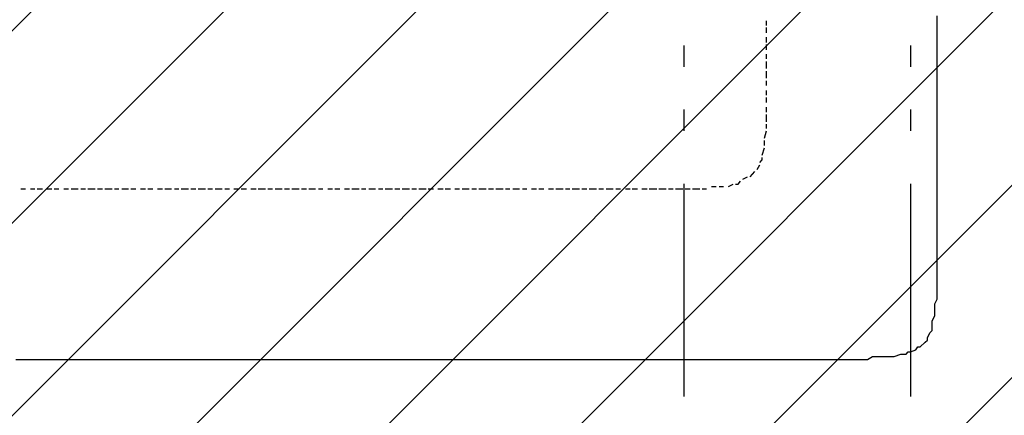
# Model space of a CAD drawing. Extents: x 997 to 109698, y 921 to 94021.
# Tile 102 of 256: x 27926 to 29663, y 10170 to 10868. Entities that reach past the tile are written whole.
import ezdxf

# ---------------------------------------------------------------- set-up
doc = ezdxf.new("R2010")
doc.units = 0
doc.header["$MEASUREMENT"] = 0
for name, color, linetype in [('12', 7, 'CONTINUOUS'), ('28', 7, 'CONTINUOUS'), ('40', 7, 'CONTINUOUS')]:
    doc.layers.add(name, color=color, linetype=linetype)

msp = doc.modelspace()

# ---------------------------------------------------------------- linework, layer by layer
at = {"layer": '12', "color": 5}
for p, q in [((29243.601607, 10857.953237), (29243.601607, 10865.953237)), ((29243.601607, 10844.953237), (29243.601607, 10853.953237)), ((29243.601607, 10827.953237), (29243.601607, 10836.953237)), ((29243.601607, 10814.953237), (29243.601607, 10823.953237)), ((29243.601607, 10798.953237), (29243.601607, 10806.953237)), ((29243.601607, 10781.953237), (29243.601607, 10793.953237)), ((29243.601607, 10768.953237), (29243.601607, 10776.953237)), ((29243.601607, 10764.953237), (29243.601607, 10768.953237)), ((29243.601607, 10751.953237), (29243.601607, 10759.953237)), ((29243.601607, 10734.953237), (29243.601607, 10742.953237)), ((29243.601607, 10721.953237), (29243.601607, 10730.953237)), ((29243.601607, 10704.953237), (29243.601607, 10713.953237)), ((29243.601607, 10687.953237), (29243.601607, 10700.953237)), ((29239.601607, 10658.953237), (29243.601607, 10671.953237)), ((29243.601607, 10675.953237), (29243.601607, 10683.953237)), ((29239.601607, 10645.953237), (29239.601607, 10654.953237)), ((29235.601607, 10628.953237), (29239.601607, 10641.953237)), ((29214.601607, 10590.953237), (29222.601607, 10599.953237)), ((29226.601607, 10603.953237), (29231.601607, 10611.953237)), ((29201.601607, 10586.953237), (29209.601607, 10590.953237)), ((27927.601607, 10569.953237), (27935.601607, 10569.953237)), ((27944.601607, 10569.953237), (27952.601607, 10569.953237)), ((27956.601607, 10569.953237), (27965.601607, 10569.953237)), ((27973.601607, 10569.953237), (27982.601607, 10569.953237)), ((27986.601607, 10569.953237), (27994.601607, 10569.953237)), ((28003.601607, 10569.953237), (28011.601607, 10569.953237)), ((28016.601607, 10569.953237), (28028.601607, 10569.953237)), ((28033.601607, 10569.953237), (28041.601607, 10569.953237)), ((28045.601607, 10569.953237), (28058.601607, 10569.953237)), ((28062.601607, 10569.953237), (28071.601607, 10569.953237)), ((28075.601607, 10569.953237), (28088.601607, 10569.953237)), ((28092.601607, 10569.953237), (28100.601607, 10569.953237)), ((28105.601607, 10569.953237), (28117.601607, 10569.953237)), ((28121.601607, 10569.953237), (28130.601607, 10569.953237)), ((28138.601607, 10569.953237), (28147.601607, 10569.953237)), ((28151.601607, 10569.953237), (28160.601607, 10569.953237)), ((28168.601607, 10569.953237), (28177.601607, 10569.953237)), ((28181.601607, 10569.953237), (28193.601607, 10569.953237)), ((28198.601607, 10569.953237), (28206.601607, 10569.953237)), ((28210.601607, 10569.953237), (28223.601607, 10569.953237)), ((28227.601607, 10569.953237), (28236.601607, 10569.953237)), ((28240.601607, 10569.953237), (28253.601607, 10569.953237)), ((28257.601607, 10569.953237), (28265.601607, 10569.953237)), ((28270.601607, 10569.953237), (28282.601607, 10569.953237)), ((28287.601607, 10569.953237), (28295.601607, 10569.953237)), ((28303.601607, 10569.953237), (28312.601607, 10569.953237)), ((28316.601607, 10569.953237), (28325.601607, 10569.953237)), ((28333.601607, 10569.953237), (28342.601607, 10569.953237)), ((28346.601607, 10569.953237), (28359.601607, 10569.953237)), ((28363.601607, 10569.953237), (28371.601607, 10569.953237)), ((28376.601607, 10569.953237), (28388.601607, 10569.953237)), ((28392.601607, 10569.953237), (28401.601607, 10569.953237)), ((28405.601607, 10569.953237), (28418.601607, 10569.953237)), ((28422.601607, 10569.953237), (28431.601607, 10569.953237)), ((28435.601607, 10569.953237), (28447.601607, 10569.953237)), ((28452.601607, 10569.953237), (28460.601607, 10569.953237)), ((28469.601607, 10569.953237), (28477.601607, 10569.953237)), ((28481.601607, 10569.953237), (28490.601607, 10569.953237)), ((28498.601607, 10569.953237), (28507.601607, 10569.953237)), ((28511.601607, 10569.953237), (28524.601607, 10569.953237)), ((28528.601607, 10569.953237), (28536.601607, 10569.953237)), ((28541.601607, 10569.953237), (28553.601607, 10569.953237)), ((28558.601607, 10569.953237), (28566.601607, 10569.953237)), ((28570.601607, 10569.953237), (28583.601607, 10569.953237)), ((28587.601607, 10569.953237), (28596.601607, 10569.953237)), ((28600.601607, 10569.953237), (28613.601607, 10569.953237)), ((28617.601607, 10569.953237), (28625.601607, 10569.953237)), ((28629.601607, 10569.953237), (28642.601607, 10569.953237)), ((28646.601607, 10569.953237), (28655.601607, 10569.953237)), ((28663.601607, 10569.953237), (28672.601607, 10569.953237)), ((28676.601607, 10569.953237), (28685.601607, 10569.953237)), ((28693.601607, 10569.953237), (28701.601607, 10569.953237)), ((28706.601607, 10569.953237), (28718.601607, 10569.953237)), ((28723.601607, 10569.953237), (28731.601607, 10569.953237)), ((28735.601607, 10569.953237), (28748.601607, 10569.953237)), ((28752.601607, 10569.953237), (28761.601607, 10569.953237)), ((28765.601607, 10569.953237), (28778.601607, 10569.953237)), ((28782.601607, 10569.953237), (28790.601607, 10569.953237)), ((28795.601607, 10569.953237), (28807.601607, 10569.953237)), ((28812.601607, 10569.953237), (28820.601607, 10569.953237)), ((28828.601607, 10569.953237), (28837.601607, 10569.953237)), ((28841.601607, 10569.953237), (28850.601607, 10569.953237)), ((28858.601607, 10569.953237), (28867.601607, 10569.953237)), ((28871.601607, 10569.953237), (28884.601607, 10569.953237)), ((28888.601607, 10569.953237), (28896.601607, 10569.953237)), ((28900.601607, 10569.953237), (28913.601607, 10569.953237)), ((28917.601607, 10569.953237), (28926.601607, 10569.953237)), ((28930.601607, 10569.953237), (28943.601607, 10569.953237)), ((28947.601607, 10569.953237), (28955.601607, 10569.953237)), ((28960.601607, 10569.953237), (28972.601607, 10569.953237)), ((28977.601607, 10569.953237), (28985.601607, 10569.953237)), ((28994.601607, 10569.953237), (29002.601607, 10569.953237)), ((29006.601607, 10569.953237), (29015.601607, 10569.953237)), ((29023.601607, 10569.953237), (29032.601607, 10569.953237)), ((29036.601607, 10569.953237), (29044.601607, 10569.953237)), ((29044.601607, 10569.953237), (29049.601607, 10569.953237)), ((29053.601607, 10569.953237), (29066.601607, 10569.953237)), ((29070.601607, 10569.953237), (29078.601607, 10569.953237)), ((29082.601607, 10569.953237), (29095.601607, 10569.953237)), ((29099.601607, 10569.953237), (29108.601607, 10569.953237)), ((29112.601607, 10569.953237), (29125.601607, 10569.953237)), ((29129.601607, 10569.953237), (29137.601607, 10569.953237)), ((29146.601607, 10573.953237), (29154.601607, 10573.953237)), ((29159.601607, 10573.953237), (29167.601607, 10573.953237)), ((29176.601607, 10573.953237), (29184.601607, 10577.953237))]:
    msp.add_line(p, q, dxfattribs=at)
at = {"layer": '12', "color": 1}
for p, q in [((29544.601607, 10865.953237), (29544.601607, 10874.953237)), ((29544.601607, 10857.953237), (29544.601607, 10865.953237)), ((29544.601607, 10844.953237), (29544.601607, 10857.953237)), ((29544.601607, 10836.953237), (29544.601607, 10844.953237)), ((29544.601607, 10823.953237), (29544.601607, 10836.953237)), ((29544.601607, 10814.953237), (29544.601607, 10823.953237)), ((29544.601607, 10806.953237), (29544.601607, 10814.953237)), ((29544.601607, 10793.953237), (29544.601607, 10806.953237)), ((29544.601607, 10785.953237), (29544.601607, 10793.953237)), ((29544.601607, 10776.953237), (29544.601607, 10785.953237)), ((29544.601607, 10764.953237), (29544.601607, 10776.953237)), ((29544.601607, 10755.953237), (29544.601607, 10764.953237)), ((29544.601607, 10747.953237), (29544.601607, 10755.953237)), ((29544.601607, 10734.953237), (29544.601607, 10747.953237)), ((29544.601607, 10726.953237), (29544.601607, 10734.953237)), ((29544.601607, 10713.953237), (29544.601607, 10726.953237)), ((29544.601607, 10704.953237), (29544.601607, 10713.953237)), ((29544.601607, 10696.953237), (29544.601607, 10704.953237)), ((29544.601607, 10683.953237), (29544.601607, 10696.953237)), ((29544.601607, 10675.953237), (29544.601607, 10683.953237)), ((29544.601607, 10666.953237), (29544.601607, 10675.953237)), ((29544.601607, 10654.953237), (29544.601607, 10666.953237)), ((29544.601607, 10645.953237), (29544.601607, 10654.953237)), ((29544.601607, 10637.953237), (29544.601607, 10645.953237)), ((29544.601607, 10624.953237), (29544.601607, 10637.953237)), ((29544.601607, 10615.953237), (29544.601607, 10624.953237)), ((29544.601607, 10603.953237), (29544.601607, 10615.953237)), ((29544.601607, 10594.953237), (29544.601607, 10603.953237)), ((29544.601607, 10586.953237), (29544.601607, 10594.953237)), ((29544.601607, 10573.953237), (29544.601607, 10586.953237)), ((29544.601607, 10565.953237), (29544.601607, 10573.953237)), ((29544.601607, 10556.953237), (29544.601607, 10565.953237)), ((29544.601607, 10544.953237), (29544.601607, 10556.953237)), ((29544.601607, 10535.953237), (29544.601607, 10544.953237)), ((29544.601607, 10527.953237), (29544.601607, 10535.953237)), ((29544.601607, 10514.953237), (29544.601607, 10527.953237)), ((29544.601607, 10505.953237), (29544.601607, 10514.953237)), ((29544.601607, 10497.953237), (29544.601607, 10505.953237)), ((29544.601607, 10484.953237), (29544.601607, 10497.953237)), ((29544.601607, 10476.953237), (29544.601607, 10484.953237)), ((29544.601607, 10467.953237), (29544.601607, 10476.953237)), ((29544.601607, 10463.953237), (29544.601607, 10467.953237)), ((29544.601607, 10455.953237), (29544.601607, 10463.953237)), ((29544.601607, 10446.953237), (29544.601607, 10455.953237)), ((29544.601607, 10433.953237), (29544.601607, 10446.953237)), ((29544.601607, 10425.953237), (29544.601607, 10433.953237)), ((29544.601607, 10412.953237), (29544.601607, 10425.953237)), ((29544.601607, 10404.953237), (29544.601607, 10412.953237)), ((29544.601607, 10395.953237), (29544.601607, 10404.953237)), ((29544.601607, 10383.953237), (29544.601607, 10395.953237)), ((29540.601607, 10366.953237), (29544.601607, 10374.953237)), ((29544.601607, 10374.953237), (29544.601607, 10383.953237)), ((29540.601607, 10353.953237), (29540.601607, 10366.953237)), ((29535.601607, 10336.953237), (29540.601607, 10345.953237)), ((29540.601607, 10345.953237), (29540.601607, 10353.953237)), ((29535.601607, 10323.953237), (29535.601607, 10336.953237)), ((29527.601607, 10306.953237), (29531.601607, 10315.953237)), ((29497.601607, 10281.953237), (29506.601607, 10285.953237)), ((29514.601607, 10290.953237), (29523.601607, 10298.953237)), ((27918.601607, 10268.953237), (27931.601607, 10268.953237)), ((27931.601607, 10268.953237), (27939.601607, 10268.953237)), ((27939.601607, 10268.953237), (27948.601607, 10268.953237)), ((27948.601607, 10268.953237), (27961.601607, 10268.953237)), ((27961.601607, 10268.953237), (27969.601607, 10268.953237)), ((27969.601607, 10268.953237), (27978.601607, 10268.953237)), ((27978.601607, 10268.953237), (27990.601607, 10268.953237)), ((27990.601607, 10268.953237), (27999.601607, 10268.953237)), ((27999.601607, 10268.953237), (28007.601607, 10268.953237)), ((28007.601607, 10268.953237), (28020.601607, 10268.953237)), ((28020.601607, 10268.953237), (28028.601607, 10268.953237)), ((28028.601607, 10268.953237), (28041.601607, 10268.953237)), ((28041.601607, 10268.953237), (28050.601607, 10268.953237)), ((28050.601607, 10268.953237), (28058.601607, 10268.953237)), ((28058.601607, 10268.953237), (28071.601607, 10268.953237)), ((28071.601607, 10268.953237), (28079.601607, 10268.953237)), ((28079.601607, 10268.953237), (28088.601607, 10268.953237)), ((28088.601607, 10268.953237), (28100.601607, 10268.953237)), ((28100.601607, 10268.953237), (28109.601607, 10268.953237)), ((28109.601607, 10268.953237), (28117.601607, 10268.953237)), ((28117.601607, 10268.953237), (28130.601607, 10268.953237)), ((28130.601607, 10268.953237), (28138.601607, 10268.953237)), ((28138.601607, 10268.953237), (28151.601607, 10268.953237)), ((28151.601607, 10268.953237), (28160.601607, 10268.953237)), ((28160.601607, 10268.953237), (28168.601607, 10268.953237)), ((28168.601607, 10268.953237), (28181.601607, 10268.953237)), ((28181.601607, 10268.953237), (28189.601607, 10268.953237)), ((28189.601607, 10268.953237), (28198.601607, 10268.953237)), ((28198.601607, 10268.953237), (28210.601607, 10268.953237)), ((28210.601607, 10268.953237), (28219.601607, 10268.953237)), ((28219.601607, 10268.953237), (28227.601607, 10268.953237)), ((28227.601607, 10268.953237), (28240.601607, 10268.953237)), ((28240.601607, 10268.953237), (28249.601607, 10268.953237)), ((28249.601607, 10268.953237), (28257.601607, 10268.953237)), ((28257.601607, 10268.953237), (28270.601607, 10268.953237)), ((28270.601607, 10268.953237), (28278.601607, 10268.953237)), ((28278.601607, 10268.953237), (28291.601607, 10268.953237)), ((28291.601607, 10268.953237), (28299.601607, 10268.953237)), ((28299.601607, 10268.953237), (28308.601607, 10268.953237)), ((28308.601607, 10268.953237), (28320.601607, 10268.953237)), ((28320.601607, 10268.953237), (28329.601607, 10268.953237)), ((28329.601607, 10268.953237), (28337.601607, 10268.953237)), ((28337.601607, 10268.953237), (28350.601607, 10268.953237)), ((28350.601607, 10268.953237), (28359.601607, 10268.953237)), ((28359.601607, 10268.953237), (28367.601607, 10268.953237)), ((28367.601607, 10268.953237), (28380.601607, 10268.953237)), ((28380.601607, 10268.953237), (28388.601607, 10268.953237)), ((28388.601607, 10268.953237), (28401.601607, 10268.953237)), ((28401.601607, 10268.953237), (28409.601607, 10268.953237)), ((28409.601607, 10268.953237), (28418.601607, 10268.953237)), ((28418.601607, 10268.953237), (28431.601607, 10268.953237)), ((28431.601607, 10268.953237), (28439.601607, 10268.953237)), ((28439.601607, 10268.953237), (28447.601607, 10268.953237)), ((28447.601607, 10268.953237), (28460.601607, 10268.953237)), ((28460.601607, 10268.953237), (28469.601607, 10268.953237)), ((28469.601607, 10268.953237), (28477.601607, 10268.953237)), ((28477.601607, 10268.953237), (28490.601607, 10268.953237)), ((28490.601607, 10268.953237), (28498.601607, 10268.953237)), ((28498.601607, 10268.953237), (28511.601607, 10268.953237)), ((28511.601607, 10268.953237), (28519.601607, 10268.953237)), ((28519.601607, 10268.953237), (28528.601607, 10268.953237)), ((28528.601607, 10268.953237), (28541.601607, 10268.953237)), ((28541.601607, 10268.953237), (28549.601607, 10268.953237)), ((28549.601607, 10268.953237), (28558.601607, 10268.953237)), ((28558.601607, 10268.953237), (28570.601607, 10268.953237)), ((28570.601607, 10268.953237), (28579.601607, 10268.953237)), ((28579.601607, 10268.953237), (28587.601607, 10268.953237)), ((28587.601607, 10268.953237), (28600.601607, 10268.953237)), ((28600.601607, 10268.953237), (28608.601607, 10268.953237)), ((28608.601607, 10268.953237), (28621.601607, 10268.953237)), ((28621.601607, 10268.953237), (28629.601607, 10268.953237)), ((28629.601607, 10268.953237), (28638.601607, 10268.953237)), ((28638.601607, 10268.953237), (28651.601607, 10268.953237)), ((28651.601607, 10268.953237), (28659.601607, 10268.953237)), ((28659.601607, 10268.953237), (28668.601607, 10268.953237)), ((28668.601607, 10268.953237), (28680.601607, 10268.953237)), ((28680.601607, 10268.953237), (28689.601607, 10268.953237)), ((28689.601607, 10268.953237), (28697.601607, 10268.953237)), ((28697.601607, 10268.953237), (28710.601607, 10268.953237)), ((28710.601607, 10268.953237), (28718.601607, 10268.953237)), ((28718.601607, 10268.953237), (28731.601607, 10268.953237)), ((28731.601607, 10268.953237), (28740.601607, 10268.953237)), ((28740.601607, 10268.953237), (28748.601607, 10268.953237)), ((28748.601607, 10268.953237), (28761.601607, 10268.953237)), ((28761.601607, 10268.953237), (28769.601607, 10268.953237)), ((28769.601607, 10268.953237), (28778.601607, 10268.953237)), ((28778.601607, 10268.953237), (28790.601607, 10268.953237)), ((28790.601607, 10268.953237), (28799.601607, 10268.953237)), ((28799.601607, 10268.953237), (28807.601607, 10268.953237)), ((28807.601607, 10268.953237), (28820.601607, 10268.953237)), ((28820.601607, 10268.953237), (28828.601607, 10268.953237)), ((28828.601607, 10268.953237), (28837.601607, 10268.953237)), ((28837.601607, 10268.953237), (28850.601607, 10268.953237)), ((28850.601607, 10268.953237), (28858.601607, 10268.953237)), ((28858.601607, 10268.953237), (28871.601607, 10268.953237)), ((28871.601607, 10268.953237), (28879.601607, 10268.953237)), ((28879.601607, 10268.953237), (28888.601607, 10268.953237)), ((28888.601607, 10268.953237), (28900.601607, 10268.953237)), ((28900.601607, 10268.953237), (28909.601607, 10268.953237)), ((28909.601607, 10268.953237), (28917.601607, 10268.953237)), ((28917.601607, 10268.953237), (28930.601607, 10268.953237)), ((28930.601607, 10268.953237), (28939.601607, 10268.953237)), ((28939.601607, 10268.953237), (28947.601607, 10268.953237)), ((28947.601607, 10268.953237), (28960.601607, 10268.953237)), ((28960.601607, 10268.953237), (28968.601607, 10268.953237)), ((28968.601607, 10268.953237), (28981.601607, 10268.953237)), ((28981.601607, 10268.953237), (28989.601607, 10268.953237)), ((28989.601607, 10268.953237), (28998.601607, 10268.953237)), ((28998.601607, 10268.953237), (29010.601607, 10268.953237)), ((29010.601607, 10268.953237), (29019.601607, 10268.953237)), ((29019.601607, 10268.953237), (29027.601607, 10268.953237)), ((29027.601607, 10268.953237), (29040.601607, 10268.953237)), ((29040.601607, 10268.953237), (29049.601607, 10268.953237)), ((29049.601607, 10268.953237), (29057.601607, 10268.953237)), ((29057.601607, 10268.953237), (29070.601607, 10268.953237)), ((29070.601607, 10268.953237), (29078.601607, 10268.953237)), ((29078.601607, 10268.953237), (29091.601607, 10268.953237)), ((29091.601607, 10268.953237), (29099.601607, 10268.953237)), ((29099.601607, 10268.953237), (29108.601607, 10268.953237)), ((29108.601607, 10268.953237), (29121.601607, 10268.953237)), ((29121.601607, 10268.953237), (29129.601607, 10268.953237)), ((29129.601607, 10268.953237), (29137.601607, 10268.953237)), ((29137.601607, 10268.953237), (29150.601607, 10268.953237)), ((29150.601607, 10268.953237), (29159.601607, 10268.953237)), ((29159.601607, 10268.953237), (29167.601607, 10268.953237)), ((29167.601607, 10268.953237), (29180.601607, 10268.953237)), ((29180.601607, 10268.953237), (29188.601607, 10268.953237)), ((29188.601607, 10268.953237), (29201.601607, 10268.953237)), ((29201.601607, 10268.953237), (29209.601607, 10268.953237)), ((29209.601607, 10268.953237), (29218.601607, 10268.953237)), ((29218.601607, 10268.953237), (29231.601607, 10268.953237)), ((29231.601607, 10268.953237), (29239.601607, 10268.953237)), ((29239.601607, 10268.953237), (29248.601607, 10268.953237)), ((29248.601607, 10268.953237), (29260.601607, 10268.953237)), ((29260.601607, 10268.953237), (29269.601607, 10268.953237)), ((29269.601607, 10268.953237), (29277.601607, 10268.953237)), ((29277.601607, 10268.953237), (29290.601607, 10268.953237)), ((29290.601607, 10268.953237), (29298.601607, 10268.953237)), ((29298.601607, 10268.953237), (29311.601607, 10268.953237)), ((29311.601607, 10268.953237), (29320.601607, 10268.953237)), ((29320.601607, 10268.953237), (29328.601607, 10268.953237)), ((29328.601607, 10268.953237), (29341.601607, 10268.953237)), ((29341.601607, 10268.953237), (29345.601607, 10268.953237)), ((29345.601607, 10268.953237), (29349.601607, 10268.953237)), ((29349.601607, 10268.953237), (29358.601607, 10268.953237)), ((29358.601607, 10268.953237), (29370.601607, 10268.953237)), ((29370.601607, 10268.953237), (29379.601607, 10268.953237)), ((29379.601607, 10268.953237), (29387.601607, 10268.953237)), ((29387.601607, 10268.953237), (29400.601607, 10268.953237)), ((29400.601607, 10268.953237), (29408.601607, 10268.953237)), ((29408.601607, 10268.953237), (29421.601607, 10268.953237)), ((29421.601607, 10268.953237), (29430.601607, 10273.953237)), ((29430.601607, 10273.953237), (29438.601607, 10273.953237)), ((29438.601607, 10273.953237), (29451.601607, 10273.953237)), ((29451.601607, 10273.953237), (29459.601607, 10273.953237)), ((29459.601607, 10273.953237), (29468.601607, 10273.953237)), ((29468.601607, 10273.953237), (29480.601607, 10277.953237)), ((29480.601607, 10277.953237), (29489.601607, 10277.953237))]:
    msp.add_line(p, q, dxfattribs=at)
at = {"layer": '12', "color": 5}
for points in [[(29231.601607, 10615.953237), (29235.601607, 10620.953237), (29235.601607, 10624.953237)], [(29188.601607, 10577.953237), (29193.601607, 10577.953237), (29197.601607, 10582.953237)]]:
    msp.add_lwpolyline(points, dxfattribs=at)
at = {"layer": '12', "color": 1}
for points in [[(29531.601607, 10315.953237), (29535.601607, 10319.953237), (29535.601607, 10323.953237)], [(29523.601607, 10298.953237), (29527.601607, 10302.953237), (29527.601607, 10306.953237)], [(29506.601607, 10285.953237), (29510.601607, 10290.953237), (29514.601607, 10290.953237)], [(29489.601607, 10277.953237), (29493.601607, 10281.953237), (29497.601607, 10281.953237)]]:
    msp.add_lwpolyline(points, dxfattribs=at)
at = {"layer": '28', "color": 2}
for p, q in [((22581.774752, 3820.953237), (41547.636205, 22786.814691)), ((22921.186007, 3820.953237), (41547.636205, 22447.403436)), ((23260.597261, 3820.953237), (41547.636205, 22107.992181)), ((22242.363497, 3820.953237), (36732.759958, 18311.349699)), ((20884.718477, 3820.953237), (29497.636205, 12433.870966)), ((21824.129732, 4420.953237), (29097.636205, 11694.459711)), ((22097.636205, 4355.048456), (29097.636205, 11355.048456)), ((22097.636205, 4015.637201), (29202.872716, 11120.873711))]:
    msp.add_line(p, q, dxfattribs=at)
at = {"layer": '40', "color": 8, "linetype": 'Continuous'}
for p, q in [((29097.636205, 10822.204237), (29097.636205, 10784.704237)), ((29497.636205, 10822.204237), (29497.636205, 10784.704237)), ((29097.636205, 10709.704237), (29097.636205, 10672.204237)), ((29497.636205, 10709.704237), (29497.636205, 10672.204237)), ((29097.636205, 10578.454237), (29097.636205, 10203.454237)), ((29497.636205, 10578.454237), (29497.636205, 10203.454237))]:
    msp.add_line(p, q, dxfattribs=at)

doc.saveas('drawing.dxf')
